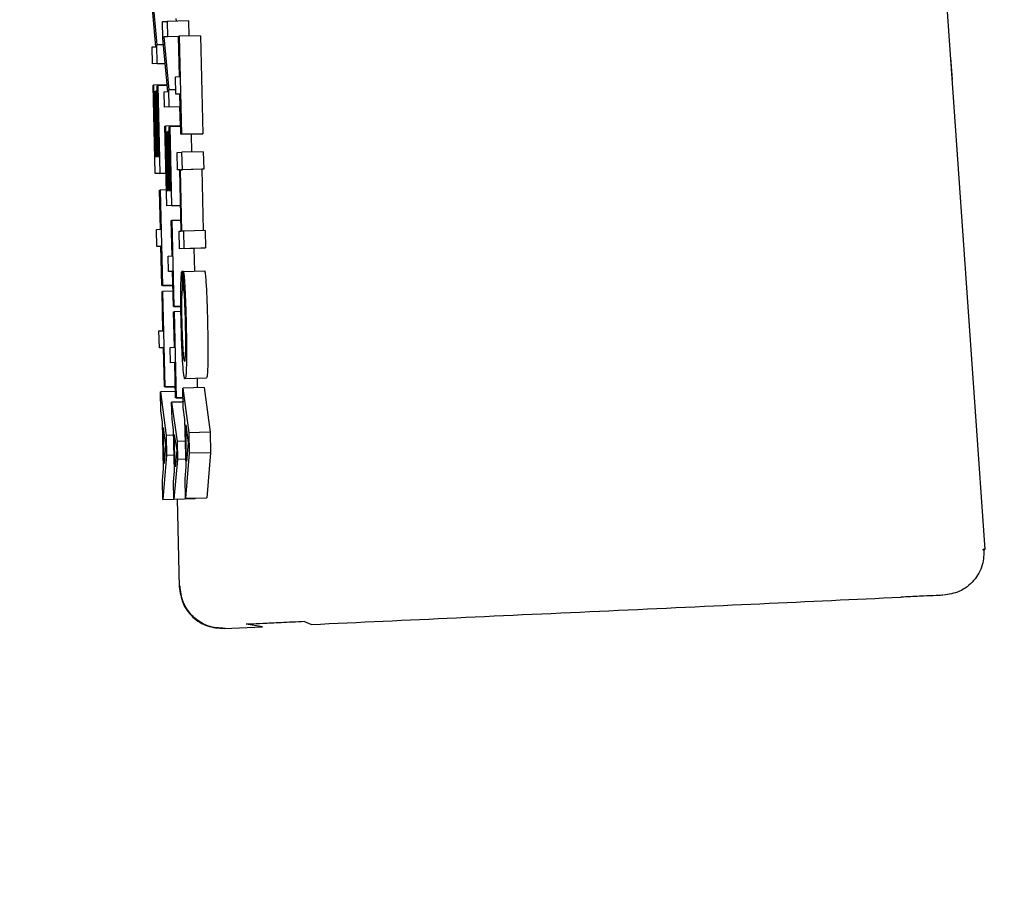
# Model space of a CAD drawing. Header units: inches. Extents: x 170 to 312, y 215 to 248.
# Tile 131 of 256: x 185.4946 to 185.5399, y 243.3977 to 243.4381. Entities that reach past the tile are written whole.
import ezdxf

# ---------------------------------------------------------------- set-up
doc = ezdxf.new("R2010")
doc.units = ezdxf.units.IN
doc.header["$LTSCALE"] = 0.25
doc.header["$MEASUREMENT"] = 0
doc.layers.add('ANNOTATIONS', color=1, linetype='Continuous')
doc.layers.add('MOTOR RH', color=7, linetype='Continuous')
doc.styles.add('ARIAL', font='arial.ttf', dxfattribs={"height": 0.09375})
doc.dimstyles.new('STANDARD$0', dxfattribs={"dimtxt": 0.09375, "dimasz": 0.09375, "dimexe": 0.03125, "dimexo": 0.046875, "dimgap": 0.09, "dimtad": 0, "dimtih": 1, "dimtoh": 1, "dimdec": 4, "dimzin": 0, "dimdsep": 46, "dimtxsty": 'ARIAL', "dimcen": 0.09, "dimadec": 0, "dimazin": 0, "dimtfac": 1, "dimtdec": 4, "dimtofl": 0, "dimtmove": 0, "dimatfit": 1, "dimfxl": 1, "dimtolj": 1, "dimtzin": 0, "dimarcsym": 0})

# ---------------------------------------------------------------- blocks, each defined once
blk = doc.blocks.new('*D24')
at = {"layer": 'ANNOTATIONS', "color": 0, "lineweight": -2, "transparency": 16777216}
for p, q in [((185.289705, 244.125047), (187.135668, 244.125047)), ((187.104418, 244.031297), (187.104418, 242.331666)), ((187.104418, 240.197174), (187.104418, 241.896805)), ((186.373893, 240.103424), (187.135668, 240.103424))]:
    blk.add_line(p, q, dxfattribs=at)
at = {"layer": 'ANNOTATIONS', "color": 0, "transparency": 16777216}
for points in [[(187.088793, 244.031297), (187.120043, 244.031297), (187.104418, 244.125047)], [(187.088793, 240.197174), (187.120043, 240.197174), (187.104418, 240.103424)]]:
    blk.add_solid(points, dxfattribs=at)
at = {"layer": 'defpoints', "color": 0, "transparency": 16777216}
for p in [(185.24283, 244.125047), (186.327018, 240.103424), (187.104418, 240.103424)]:
    blk.add_point(p, dxfattribs=at)
at = {"layer": 'ANNOTATIONS', "color": 0, "transparency": 16777216, "insert": (187.104418, 242.114236), "char_height": 0.09375, "attachment_point": 5, "style": 'ARIAL'}
blk.add_mtext('\\A1;OPENING\\PHEIGHT', dxfattribs=at)
blk = doc.blocks.new('*D25')
at = {"layer": 'ANNOTATIONS', "color": 0, "lineweight": -2, "transparency": 16777216}
for p, q in [((185.289705, 244.96103), (187.790657, 244.96103)), ((187.759407, 244.86728), (187.759407, 242.749657)), ((187.759407, 240.197174), (187.759407, 242.314797)), ((187.294237, 240.103424), (187.790657, 240.103424))]:
    blk.add_line(p, q, dxfattribs=at)
at = {"layer": 'ANNOTATIONS', "color": 0, "transparency": 16777216}
for points in [[(187.743782, 244.86728), (187.775032, 244.86728), (187.759407, 244.96103)], [(187.743782, 240.197174), (187.775032, 240.197174), (187.759407, 240.103424)]]:
    blk.add_solid(points, dxfattribs=at)
at = {"layer": 'defpoints', "color": 0, "transparency": 16777216}
for p in [(185.24283, 244.96103), (187.247362, 240.103424), (187.759407, 240.103424)]:
    blk.add_point(p, dxfattribs=at)
at = {"layer": 'ANNOTATIONS', "color": 0, "transparency": 16777216, "insert": (187.759407, 242.532227), "char_height": 0.09375, "attachment_point": 5, "style": 'ARIAL'}
blk.add_mtext('\\A1;TOTAL\\PHEIGHT', dxfattribs=at)

msp = doc.modelspace()

# ---------------------------------------------------------------- linework, layer by layer
at = {"layer": 'MOTOR RH'}
for p, q in [((185.527747, 243.575525), (185.538997, 243.413733)), ((185.500873, 243.436852), (185.500637, 243.439564)), ((185.500681, 243.439649), (185.500915, 243.436937)), ((185.501179, 243.438004), (185.501393, 243.438013)), ((185.501197, 243.437226), (185.501179, 243.438004)), ((185.502376, 243.438037), (185.501393, 243.438013)), ((185.501393, 243.438013), (185.50141, 243.43731)), ((185.501795, 243.438151), (185.501806, 243.438023)), ((185.502376, 243.438037), (185.502393, 243.437344)), ((185.501427, 243.434786), (185.501197, 243.437226)), ((185.501919, 243.437318), (185.501241, 243.437302)), ((185.50141, 243.43731), (185.501241, 243.437302)), ((185.501241, 243.437302), (185.501469, 243.434862)), ((185.501919, 243.437322), (185.50141, 243.43731)), ((185.501919, 243.437331), (185.501947, 243.437333)), ((185.501963, 243.435479), (185.501919, 243.437331)), ((185.50293, 243.437356), (185.501947, 243.437333)), ((185.501947, 243.437333), (185.502055, 243.432828)), ((185.50293, 243.437356), (185.503038, 243.432851)), ((185.500702, 243.436845), (185.500873, 243.436852)), ((185.500721, 243.436063), (185.500702, 243.436845)), ((185.501224, 243.436944), (185.500915, 243.436937)), ((185.500936, 243.436073), (185.500915, 243.436937)), ((185.537514, 243.435351), (185.537446, 243.436341)), ((185.501305, 243.436077), (185.500721, 243.436063)), ((185.500936, 243.436073), (185.500721, 243.436063)), ((185.500936, 243.436073), (185.501305, 243.436082)), ((185.501771, 243.435471), (185.501963, 243.435479)), ((185.50179, 243.434669), (185.501771, 243.435471)), ((185.500745, 243.435086), (185.500772, 243.435088)), ((185.500842, 243.431016), (185.500745, 243.435086)), ((185.501397, 243.435103), (185.500772, 243.435088)), ((185.500772, 243.435088), (185.500851, 243.431799)), ((185.500848, 243.434806), (185.500876, 243.434808)), ((185.500921, 243.431803), (185.500848, 243.434806)), ((185.500939, 243.434809), (185.500876, 243.434808)), ((185.500876, 243.434808), (185.500948, 243.431804)), ((185.500933, 243.435054), (185.50096, 243.435055)), ((185.501011, 243.431807), (185.500933, 243.435054)), ((185.501401, 243.435066), (185.50096, 243.435055)), ((185.50096, 243.435055), (185.501057, 243.431027)), ((185.501256, 243.434778), (185.501427, 243.434786)), ((185.501273, 243.434075), (185.501256, 243.434778)), ((185.501786, 243.43487), (185.501469, 243.434862)), ((185.501488, 243.434085), (185.501469, 243.434862)), ((185.501982, 243.434678), (185.50179, 243.434669)), ((185.501982, 243.434674), (185.50179, 243.434669)), ((185.502027, 243.432826), (185.501982, 243.434678)), ((185.501996, 243.434092), (185.501273, 243.434075)), ((185.501488, 243.434085), (185.501273, 243.434075)), ((185.501488, 243.434085), (185.501996, 243.434097)), ((185.501967, 243.434091), (185.501988, 243.433213)), ((185.501294, 243.433196), (185.501321, 243.433197)), ((185.501382, 243.429533), (185.501294, 243.433196)), ((185.502017, 243.433214), (185.501321, 243.433197)), ((185.501321, 243.433197), (185.501392, 243.430238)), ((185.501397, 243.432945), (185.501425, 243.432946)), ((185.501462, 243.430241), (185.501397, 243.432945)), ((185.501487, 243.432947), (185.501425, 243.432946)), ((185.501425, 243.432946), (185.501489, 243.430242)), ((185.501482, 243.433168), (185.50151, 243.433169)), ((185.501552, 243.430245), (185.501482, 243.433168)), ((185.502018, 243.433181), (185.50151, 243.433169)), ((185.50151, 243.433169), (185.501597, 243.429543)), ((185.50301, 243.43285), (185.502027, 243.432826)), ((185.502055, 243.432828), (185.502027, 243.432826)), ((185.502055, 243.432828), (185.503038, 243.432851)), ((185.502501, 243.432838), (185.502521, 243.432006)), ((185.503038, 243.432851), (185.50301, 243.43285)), ((185.500851, 243.431799), (185.500921, 243.431803)), ((185.500948, 243.431804), (185.501011, 243.431807)), ((185.501855, 243.431985), (185.502075, 243.431996)), ((185.501874, 243.431184), (185.501855, 243.431985)), ((185.503058, 243.432019), (185.502075, 243.431996)), ((185.502094, 243.431194), (185.502075, 243.431996)), ((185.503058, 243.432019), (185.503077, 243.431218)), ((185.501976, 243.431189), (185.501874, 243.431184)), ((185.501976, 243.431187), (185.501874, 243.431184)), ((185.502043, 243.428371), (185.501976, 243.431189)), ((185.502987, 243.431214), (185.502004, 243.43119)), ((185.502004, 243.43119), (185.502094, 243.431194)), ((185.502072, 243.428372), (185.502004, 243.43119)), ((185.503077, 243.431218), (185.502094, 243.431194)), ((185.503077, 243.431218), (185.502987, 243.431214)), ((185.502987, 243.431214), (185.503055, 243.428397)), ((185.501346, 243.431028), (185.500842, 243.431016)), ((185.501057, 243.431027), (185.500842, 243.431016)), ((185.501057, 243.431027), (185.501346, 243.431033)), ((185.501048, 243.430262), (185.501075, 243.430263)), ((185.501091, 243.428455), (185.501048, 243.430262)), ((185.501364, 243.43027), (185.501075, 243.430263)), ((185.501075, 243.430263), (185.501181, 243.425868)), ((185.501392, 243.430238), (185.501462, 243.430241)), ((185.501489, 243.430242), (185.501552, 243.430245)), ((185.502015, 243.429548), (185.501382, 243.429533)), ((185.501597, 243.429543), (185.501382, 243.429533)), ((185.501597, 243.429543), (185.502015, 243.429553)), ((185.502032, 243.428866), (185.501613, 243.428856)), ((185.500904, 243.428447), (185.501091, 243.428455)), ((185.500923, 243.427665), (185.500904, 243.428447)), ((185.501586, 243.428854), (185.501613, 243.428856)), ((185.501625, 243.427229), (185.501586, 243.428854)), ((185.501613, 243.428856), (185.501708, 243.4249)), ((185.501942, 243.428366), (185.502043, 243.428371)), ((185.501961, 243.427564), (185.501942, 243.428366)), ((185.502162, 243.428376), (185.502072, 243.428372)), ((185.503145, 243.4284), (185.502162, 243.428376)), ((185.502181, 243.427575), (185.502162, 243.428376)), ((185.503145, 243.4284), (185.503164, 243.427598)), ((185.50111, 243.427673), (185.500923, 243.427665)), ((185.50111, 243.427669), (185.500923, 243.427665)), ((185.501153, 243.425866), (185.50111, 243.427673)), ((185.502944, 243.427588), (185.501961, 243.427564)), ((185.502181, 243.427575), (185.501961, 243.427564)), ((185.502181, 243.427575), (185.503164, 243.427598)), ((185.502627, 243.42758), (185.502652, 243.426533)), ((185.503164, 243.427598), (185.502944, 243.427588)), ((185.501437, 243.42722), (185.501625, 243.427229)), ((185.501454, 243.426516), (185.501437, 243.42722)), ((185.501642, 243.426525), (185.501454, 243.426516)), ((185.501642, 243.426521), (185.501454, 243.426516)), ((185.501681, 243.424899), (185.501642, 243.426525)), ((185.502137, 243.426519), (185.502068, 243.426518)), ((185.502068, 243.426518), (185.502088, 243.425716)), ((185.502137, 243.426521), (185.50312, 243.426544)), ((185.502156, 243.425719), (185.502137, 243.426521)), ((185.501657, 243.425878), (185.501153, 243.425866)), ((185.501181, 243.425868), (185.501153, 243.425866)), ((185.501181, 243.425868), (185.501657, 243.425879)), ((185.50116, 243.425601), (185.501187, 243.425602)), ((185.501203, 243.423794), (185.50116, 243.425601)), ((185.501663, 243.425613), (185.501187, 243.425602)), ((185.501187, 243.425602), (185.501292, 243.421207)), ((185.502024, 243.424907), (185.501681, 243.424899)), ((185.501708, 243.4249), (185.501681, 243.424899)), ((185.501708, 243.4249), (185.502024, 243.424907)), ((185.501686, 243.42466), (185.501714, 243.424661)), ((185.501725, 243.423033), (185.501686, 243.42466)), ((185.502028, 243.424669), (185.501714, 243.424661)), ((185.501714, 243.424661), (185.501809, 243.420705)), ((185.501016, 243.423785), (185.501203, 243.423794)), ((185.501035, 243.423003), (185.501016, 243.423785)), ((185.501222, 243.423012), (185.501035, 243.423003)), ((185.501222, 243.423008), (185.501035, 243.423003)), ((185.501265, 243.421205), (185.501222, 243.423012)), ((185.501538, 243.423025), (185.501725, 243.423033)), ((185.501555, 243.422321), (185.501538, 243.423025)), ((185.501742, 243.42233), (185.501555, 243.422321)), ((185.501742, 243.422326), (185.501555, 243.422321)), ((185.501781, 243.420704), (185.501742, 243.42233)), ((185.501769, 243.421218), (185.501265, 243.421205)), ((185.501292, 243.421207), (185.501265, 243.421205)), ((185.501292, 243.421207), (185.501769, 243.421218)), ((185.503098, 243.421177), (185.502115, 243.421153)), ((185.503195, 243.421608), (185.502212, 243.421584)), ((185.502771, 243.421597), (185.502781, 243.421169)), ((185.503098, 243.421177), (185.503367, 243.419124)), ((185.501774, 243.420997), (185.501083, 243.42098)), ((185.501083, 243.42098), (185.501346, 243.418977)), ((185.501104, 243.420108), (185.501083, 243.42098)), ((185.502125, 243.420712), (185.501781, 243.420704)), ((185.501809, 243.420705), (185.502125, 243.420713)), ((185.502105, 243.420712), (185.50213, 243.420519)), ((185.502115, 243.421153), (185.502384, 243.419101)), ((185.502136, 243.42026), (185.502115, 243.421153)), ((185.50213, 243.420513), (185.501599, 243.4205)), ((185.501599, 243.4205), (185.501857, 243.418699)), ((185.501618, 243.419715), (185.501599, 243.4205)), ((185.501809, 243.420705), (185.501781, 243.420704)), ((185.502213, 243.419707), (185.502136, 243.42026)), ((185.501179, 243.419569), (185.501104, 243.420108)), ((185.50123, 243.417455), (185.501179, 243.419569)), ((185.501691, 243.41923), (185.501618, 243.419715)), ((185.502265, 243.41754), (185.502213, 243.419707)), ((185.502247, 243.419471), (185.502363, 243.418632)), ((185.502287, 243.41778), (185.502247, 243.419471)), ((185.501212, 243.419338), (185.501325, 243.418519)), ((185.501252, 243.417688), (185.501212, 243.419338)), ((185.501697, 243.418985), (185.501346, 243.418977)), ((185.501346, 243.418977), (185.501368, 243.41806)), ((185.501737, 243.417328), (185.501691, 243.41923)), ((185.501724, 243.419023), (185.501835, 243.418286)), ((185.501759, 243.417538), (185.501724, 243.419023)), ((185.503367, 243.419124), (185.502384, 243.419101)), ((185.502384, 243.419101), (185.502407, 243.418161)), ((185.503367, 243.419124), (185.50339, 243.418185)), ((185.501325, 243.418519), (185.501252, 243.417688)), ((185.502237, 243.418708), (185.501857, 243.418699)), ((185.501857, 243.418699), (185.501877, 243.417874)), ((185.502363, 243.418632), (185.502287, 243.41778)), ((185.501368, 243.41806), (185.501202, 243.416038)), ((185.501719, 243.418069), (185.501368, 243.41806)), ((185.501835, 243.418286), (185.501759, 243.417538)), ((185.502407, 243.418161), (185.502236, 243.416088)), ((185.50339, 243.418185), (185.502407, 243.418161)), ((185.50339, 243.418185), (185.503219, 243.416112)), ((185.501877, 243.417874), (185.501705, 243.416053)), ((185.502257, 243.417883), (185.501877, 243.417874)), ((185.502215, 243.416981), (185.502265, 243.41754)), ((185.501181, 243.41691), (185.50123, 243.417455)), ((185.501687, 243.416837), (185.501737, 243.417328)), ((185.501202, 243.416038), (185.501181, 243.41691)), ((185.501705, 243.416053), (185.501687, 243.416837)), ((185.502236, 243.416088), (185.502215, 243.416981)), ((185.501202, 243.416038), (185.502185, 243.416062)), ((185.501705, 243.416053), (185.502689, 243.416076)), ((185.501861, 243.416054), (185.501954, 243.412021)), ((185.502185, 243.416064), (185.502185, 243.416062)), ((185.502236, 243.416088), (185.503219, 243.416112)), ((185.502691, 243.416099), (185.502689, 243.416076)), ((185.538903, 243.413736), (185.538997, 243.413733)), ((185.505775, 243.410183), (185.505034, 243.410298)), ((185.507708, 243.410416), (185.508028, 243.410287)), ((185.504011, 243.410102), (185.505775, 243.410183)), ((185.50407, 243.410104), (185.504011, 243.410102))]:
    msp.add_line(p, q, dxfattribs=at)
for points, knots in [([(185.502031, 243.42607), (185.502034, 243.426148), (185.50204, 243.426301), (185.502053, 243.426439), (185.502063, 243.426491), (185.502068, 243.426518)], [0, 0, 0, 0, 0.341936, 0.668051, 1, 1, 1, 1]), ([(185.502137, 243.426521), (185.502143, 243.426497), (185.502159, 243.426442), (185.502184, 243.426193), (185.5022, 243.425921), (185.502208, 243.425805)], [0, 0, 0, 0, 0.296466, 0.699483, 1, 1, 1, 1]), ([(185.50312, 243.426544), (185.503127, 243.426521), (185.503142, 243.426465), (185.503167, 243.426216), (185.503184, 243.425945), (185.503191, 243.425829)], [0, 0, 0, 0, 0.2964644, 0.6994832, 1, 1, 1, 1]), ([(185.502021, 243.425272), (185.502021, 243.425373), (185.502021, 243.425578), (185.502025, 243.425847), (185.502029, 243.425995), (185.502031, 243.42607)], [0, 0, 0, 0, 0.325128, 0.658676, 1, 1, 1, 1]), ([(185.502088, 243.425716), (185.502082, 243.425675), (185.50207, 243.425583), (185.502059, 243.425372), (185.502057, 243.425178), (185.502056, 243.425138)], [0, 0, 0, 0, 0.391287, 0.8747245, 1, 1, 1, 1]), ([(185.502204, 243.425168), (185.502199, 243.42525), (185.502188, 243.425451), (185.502171, 243.425629), (185.50216, 243.425695), (185.502156, 243.425719)], [0, 0, 0, 0, 0.300908, 0.738178, 1, 1, 1, 1]), ([(185.502208, 243.425805), (185.502215, 243.425655), (185.502234, 243.425285), (185.502254, 243.424706), (185.502264, 243.424312), (185.502267, 243.424185)], [0, 0, 0, 0, 0.317205, 0.779738, 1, 1, 1, 1]), ([(185.503191, 243.425829), (185.503199, 243.425678), (185.503218, 243.425309), (185.503237, 243.42473), (185.503247, 243.424336), (185.50325, 243.424209)], [0, 0, 0, 0, 0.317197, 0.779737, 1, 1, 1, 1]), ([(185.502038, 243.424144), (185.502035, 243.42428), (185.502029, 243.424541), (185.502023, 243.424925), (185.502022, 243.425155), (185.502021, 243.425272)], [0, 0, 0, 0, 0.3495343, 0.6698091, 1, 1, 1, 1]), ([(185.502056, 243.425138), (185.502056, 243.425045), (185.502055, 243.424823), (185.502059, 243.424461), (185.502065, 243.424211), (185.502067, 243.424122)], [0, 0, 0, 0, 0.315902, 0.7572, 1, 1, 1, 1]), ([(185.502239, 243.424176), (185.502236, 243.424298), (185.502228, 243.424602), (185.502215, 243.424941), (185.502206, 243.42513), (185.502204, 243.425168)], [0, 0, 0, 0, 0.349297, 0.868654, 1, 1, 1, 1]), ([(185.502114, 243.422266), (185.502103, 243.422447), (185.502081, 243.42281), (185.502055, 243.423491), (185.502044, 243.423941), (185.502038, 243.424144)], [0, 0, 0, 0, 0.354326, 0.708616, 1, 1, 1, 1]), ([(185.502067, 243.424122), (185.502072, 243.423929), (185.502082, 243.423572), (185.502102, 243.423128), (185.502115, 243.422933), (185.502121, 243.422845)], [0, 0, 0, 0, 0.396003, 0.729639, 1, 1, 1, 1]), ([(185.502247, 243.422864), (185.502249, 243.422986), (185.502253, 243.423231), (185.502249, 243.423709), (185.502242, 243.42403), (185.502239, 243.424176)], [0, 0, 0, 0, 0.352699, 0.706478, 1, 1, 1, 1]), ([(185.502267, 243.424185), (185.502273, 243.423885), (185.502285, 243.423331), (185.502287, 243.422687), (185.502282, 243.422401), (185.502281, 243.422293)], [0, 0, 0, 0, 0.422167, 0.780988, 1, 1, 1, 1]), ([(185.50325, 243.424209), (185.503256, 243.423909), (185.503268, 243.423355), (185.50327, 243.42271), (185.503266, 243.422425), (185.503264, 243.422317)], [0, 0, 0, 0, 0.422025, 0.781108, 1, 1, 1, 1]), ([(185.502121, 243.422845), (185.502128, 243.422762), (185.502147, 243.422532), (185.502172, 243.422402), (185.502189, 243.42239), (185.502195, 243.422385)], [0, 0, 0, 0, 0.2660451, 0.7314124, 1, 1, 1, 1]), ([(185.502195, 243.422385), (185.502202, 243.422392), (185.50222, 243.422411), (185.502238, 243.42258), (185.502245, 243.422809), (185.502247, 243.422864)], [0, 0, 0, 0, 0.3196445, 0.8357884, 1, 1, 1, 1]), ([(185.502212, 243.421584), (185.502195, 243.421606), (185.502164, 243.421644), (185.502129, 243.422075), (185.502114, 243.422266)], [0, 0, 0, 0, 0.557863, 1, 1, 1, 1]), ([(185.502281, 243.422293), (185.502277, 243.422164), (185.502268, 243.421834), (185.502242, 243.421617), (185.502221, 243.421594), (185.502212, 243.421584)], [0, 0, 0, 0, 0.273196, 0.69948, 1, 1, 1, 1]), ([(185.503264, 243.422317), (185.50326, 243.422188), (185.503251, 243.421858), (185.503226, 243.421641), (185.503204, 243.421617), (185.503195, 243.421608)], [0, 0, 0, 0, 0.273177, 0.699502, 1, 1, 1, 1]), ([(185.53896, 243.413774), (185.538955, 243.41352), (185.538948, 243.413127), (185.538735, 243.412637), (185.538499, 243.412294), (185.538194, 243.412012), (185.537741, 243.411731), (185.537354, 243.411671), (185.537103, 243.411631)], [0, 0, 0, 0, 0.238422, 0.367474, 0.499495, 0.631573, 0.76079, 1, 1, 1, 1]), ([(185.501954, 243.412021), (185.501991, 243.41176), (185.502064, 243.411238), (185.502547, 243.410593), (185.503224, 243.410157), (185.503749, 243.41012), (185.504011, 243.410102)], [0, 0, 0, 0, 0.250092, 0.500038, 0.750019, 1, 1, 1, 1]), ([(185.504033, 243.410102), (185.50378, 243.410119), (185.503389, 243.410144), (185.502912, 243.410381), (185.502582, 243.410634), (185.502315, 243.410954), (185.502058, 243.411421), (185.502015, 243.411812), (185.501987, 243.412065)], [0, 0, 0, 0, 0.239231, 0.368436, 0.500565, 0.632577, 0.761565, 1, 1, 1, 1]), ([(185.508028, 243.410287), (185.510225, 243.410389), (185.514618, 243.410592), (185.521725, 243.410921), (185.528774, 243.411246), (185.533021, 243.411443), (185.535144, 243.411541)], [0, 0, 0, 0, 0.250007, 0.500001, 0.749992, 1, 1, 1, 1]), ([(185.537067, 243.41163), (185.537057, 243.411629), (185.537026, 243.411627), (185.536665, 243.411611), (185.536037, 243.411582), (185.535442, 243.411555), (185.535144, 243.411541)], [0, 0, 0, 0, 0.1275836, 0.4184147, 0.7092507, 1, 1, 1, 1]), ([(185.507708, 243.410416), (185.507338, 243.410399), (185.506597, 243.410365), (185.505762, 243.410326), (185.505183, 243.410299), (185.505083, 243.410294), (185.505033, 243.410292)], [0, 0, 0, 0, 0.249972, 0.500018, 0.750051, 1, 1, 1, 1])]:
    msp.add_open_spline(points, degree=3, knots=knots, dxfattribs=at)

# ---------------------------------------------------------------- dimensions: what is measured, and where the dimension line sits
at = {"layer": 'ANNOTATIONS'}
for base, p1, p2, text, picture, middle in [((187.759407, 240.103424), (185.24283, 244.96103), (187.247362, 240.103424), 'TOTAL\\PHEIGHT', '*D25', (187.759407, 242.532227)), ((187.104418, 240.103424), (185.24283, 244.125047), (186.327018, 240.103424), 'OPENING\\PHEIGHT', '*D24', (187.104418, 242.114236))]:
    dim = msp.add_linear_dim(base=base, p1=p1, p2=p2, angle=90, text=text, dimstyle='STANDARD$0', dxfattribs=at)
    dim.commit()
    dim.dimension.update_dxf_attribs({"geometry": picture, "text_midpoint": middle})

doc.saveas('drawing.dxf')
